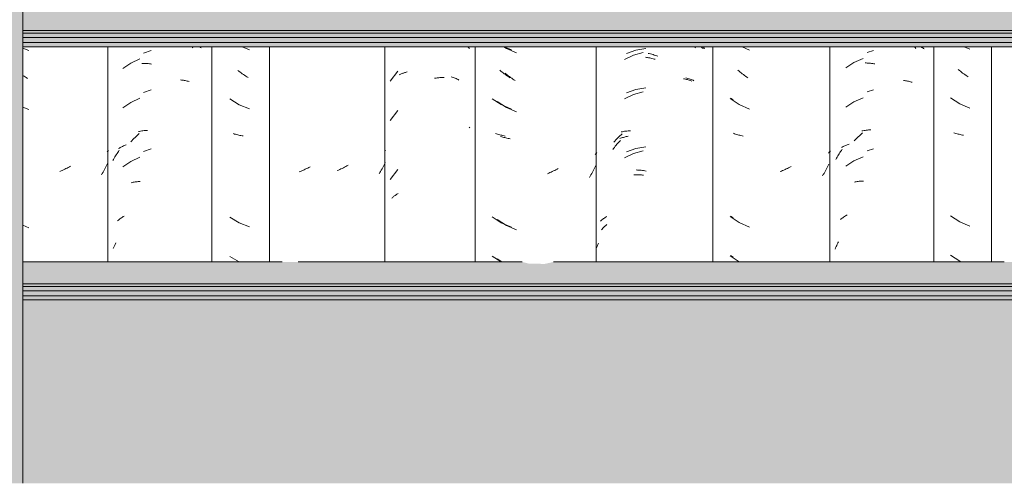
# Model space of a CAD drawing. Header units: metres. Extents: x -28.2 to -1.6, y -1.6 to 5.9.
# Tile 28 of 88: x -19.7 to -18.946, y 2.65 to 3.005. Entities that reach past the tile are written whole.
import ezdxf

# ---------------------------------------------------------------- set-up
doc = ezdxf.new("R2010")
doc.units = ezdxf.units.M
for name, color, linetype, lineweight in [('A-GLAZ-CWMG', 7, 'Continuous', 5), ('A-ROOF', 7, 'Continuous', 5), ('A-WALL-PATT', 7, 'Continuous', 5)]:
    doc.layers.add(name, color=color, linetype=linetype, lineweight=lineweight)

# ---------------------------------------------------------------- blocks, each defined once
blk = doc.blocks.new('FP_29-CASA 3')
at = {"layer": 'A-GLAZ-CWMG', "color": 9, "true_color": 0xc0c0c0}
for p, q in [((-19.52969, 2.98442), (-19.52398, 2.98214)), ((-19.53207, 2.96569), (-19.53291, 2.96636)), ((-19.53123, 2.96503), (-19.53207, 2.96569)), ((-19.53038, 2.96439), (-19.53123, 2.96503)), ((-19.52952, 2.96377), (-19.53038, 2.96439)), ((-19.52866, 2.96316), (-19.52952, 2.96377)), ((-19.52779, 2.96256), (-19.52866, 2.96316)), ((-19.52691, 2.96199), (-19.52779, 2.96256)), ((-19.52602, 2.96142), (-19.52691, 2.96199)), ((-19.52514, 2.96088), (-19.52602, 2.96142)), ((-19.53906, 2.94443), (-19.53183, 2.94007)), ((-19.53183, 2.94007), (-19.52398, 2.93693)), ((-19.53552, 2.91761), (-19.53632, 2.91787)), ((-19.53471, 2.91737), (-19.53552, 2.91761)), ((-19.5339, 2.91715), (-19.53471, 2.91737)), ((-19.53307, 2.91694), (-19.5339, 2.91715)), ((-19.53224, 2.91675), (-19.53307, 2.91694)), ((-19.5314, 2.91657), (-19.53224, 2.91675)), ((-19.53055, 2.9164), (-19.5314, 2.91657)), ((-19.52969, 2.91625), (-19.53055, 2.9164)), ((-19.52883, 2.91612), (-19.52969, 2.91625)), ((-19.53906, 2.85401), (-19.53183, 2.84964)), ((-19.53183, 2.84964), (-19.52398, 2.8465)), ((-19.53906, 2.82386), (-19.53205, 2.81963))]:
    blk.add_line(p, q, dxfattribs=at)
blk = doc.blocks.new('FP_30-CASA 3')
at = {"layer": 'A-GLAZ-CWMG', "color": 9, "true_color": 0xc0c0c0}
for p, q in [((-19.56805, 2.98439), (-19.56737, 2.98366)), ((-19.56208, 2.98434), (-19.5615, 2.98397)), ((-19.5615, 2.98397), (-19.56094, 2.98359)), ((-19.61489, 2.97199), (-19.62107, 2.9677)), ((-19.60806, 2.97516), (-19.61489, 2.97199)), ((-19.60639, 2.97172), (-19.60558, 2.97173)), ((-19.60558, 2.97173), (-19.60478, 2.97172)), ((-19.60478, 2.97172), (-19.60397, 2.97169)), ((-19.60397, 2.97169), (-19.60315, 2.97165)), ((-19.60315, 2.97165), (-19.60233, 2.97159)), ((-19.60233, 2.97159), (-19.60151, 2.97152)), ((-19.60151, 2.97152), (-19.60068, 2.97143)), ((-19.60068, 2.97143), (-19.59985, 2.97133)), ((-19.59985, 2.97133), (-19.59902, 2.97121)), ((-19.57699, 2.95903), (-19.57622, 2.95895)), ((-19.57622, 2.95895), (-19.57545, 2.95885)), ((-19.57545, 2.95885), (-19.57469, 2.95874)), ((-19.57469, 2.95874), (-19.57393, 2.95862)), ((-19.57393, 2.95862), (-19.57319, 2.95848)), ((-19.57319, 2.95848), (-19.57245, 2.95832)), ((-19.57245, 2.95832), (-19.57171, 2.95816)), ((-19.57171, 2.95816), (-19.57099, 2.95797)), ((-19.57099, 2.95797), (-19.57027, 2.95778)), ((-19.61489, 2.94185), (-19.62107, 2.93756)), ((-19.60806, 2.94501), (-19.61489, 2.94185)), ((-19.62492, 2.90348), (-19.62434, 2.90433)), ((-19.62434, 2.90433), (-19.62375, 2.90516)), ((-19.62427, 2.90652), (-19.62368, 2.90687)), ((-19.62368, 2.90687), (-19.62308, 2.90721)), ((-19.62308, 2.90721), (-19.62247, 2.90754)), ((-19.62247, 2.90754), (-19.62185, 2.90785)), ((-19.62185, 2.90785), (-19.62121, 2.90816)), ((-19.62121, 2.90816), (-19.62057, 2.90845)), ((-19.62057, 2.90845), (-19.61991, 2.90873)), ((-19.61991, 2.90873), (-19.61924, 2.909)), ((-19.61924, 2.909), (-19.61857, 2.90925)), ((-19.62861, 2.89729), (-19.62812, 2.8982)), ((-19.62812, 2.8982), (-19.62762, 2.89911)), ((-19.62762, 2.89911), (-19.6271, 2.9)), ((-19.6271, 2.9), (-19.62658, 2.90089)), ((-19.62658, 2.90089), (-19.62604, 2.90176)), ((-19.62604, 2.90176), (-19.62548, 2.90263)), ((-19.62548, 2.90263), (-19.62492, 2.90348)), ((-19.61489, 2.89664), (-19.62107, 2.89234)), ((-19.60806, 2.8998), (-19.61489, 2.89664)), ((-19.61009, 2.88106), (-19.60931, 2.88114)), ((-19.60931, 2.88114), (-19.60853, 2.8812)), ((-19.60853, 2.8812), (-19.60774, 2.88125)), ((-19.6146, 2.88029), (-19.61387, 2.88045)), ((-19.61387, 2.88045), (-19.61313, 2.8806)), ((-19.61313, 2.8806), (-19.61238, 2.88074)), ((-19.61238, 2.88074), (-19.61162, 2.88086)), ((-19.61162, 2.88086), (-19.61086, 2.88097)), ((-19.61086, 2.88097), (-19.61009, 2.88106))]:
    blk.add_line(p, q, dxfattribs=at)
blk = doc.blocks.new('Rectangular Mullion - Telha Fibrocimento - Ondulada-V22-CASA 3')
at = {"layer": 'A-GLAZ-CWMG'}
for p, q in [((-19.55281, 2.98442), (-19.55281, 2.81963)), ((-19.50857, 2.98442), (-19.50857, 2.81963))]:
    blk.add_line(p, q, dxfattribs=at)
for name in ['FP_30-CASA 3', 'FP_29-CASA 3']:
    blk.add_blockref(name, (0, 0), dxfattribs=at)
blk = doc.blocks.new('FP_37-CASA 3')
at = {"layer": 'A-GLAZ-CWMG', "color": 9, "true_color": 0xc0c0c0}
for p, q in [((-19.59936, 2.98162), (-19.60511, 2.9796)), ((-19.59936, 2.95148), (-19.60511, 2.94946)), ((-19.60907, 2.91942), (-19.60823, 2.9196)), ((-19.60823, 2.9196), (-19.60739, 2.91977)), ((-19.60739, 2.91977), (-19.60653, 2.91992)), ((-19.60653, 2.91992), (-19.60566, 2.92005)), ((-19.60566, 2.92005), (-19.60479, 2.92017)), ((-19.60479, 2.92017), (-19.60391, 2.92027)), ((-19.60391, 2.92027), (-19.60302, 2.92035)), ((-19.60302, 2.92035), (-19.60213, 2.92042)), ((-19.61485, 2.91165), (-19.61408, 2.91248)), ((-19.61408, 2.91248), (-19.6133, 2.9133)), ((-19.6133, 2.9133), (-19.61251, 2.9141)), ((-19.61251, 2.9141), (-19.61171, 2.91489)), ((-19.61171, 2.91489), (-19.6109, 2.91566)), ((-19.6109, 2.91566), (-19.61008, 2.91642)), ((-19.61008, 2.91642), (-19.60925, 2.91716)), ((-19.60925, 2.91716), (-19.60841, 2.91789)), ((-19.59936, 2.90626), (-19.60511, 2.90425)), ((-19.62503, 2.85115), (-19.62447, 2.85164)), ((-19.62447, 2.85164), (-19.62388, 2.85213)), ((-19.62388, 2.85213), (-19.62329, 2.8526)), ((-19.62329, 2.8526), (-19.62267, 2.85305)), ((-19.62267, 2.85305), (-19.62205, 2.8535)), ((-19.62205, 2.8535), (-19.62141, 2.85393)), ((-19.62141, 2.85393), (-19.62076, 2.85436)), ((-19.62076, 2.85436), (-19.62009, 2.85477)), ((-19.62844, 2.82977), (-19.62798, 2.83087)), ((-19.62798, 2.83087), (-19.6275, 2.83196)), ((-19.6275, 2.83196), (-19.627, 2.83304)), ((-19.627, 2.83304), (-19.62649, 2.83411))]:
    blk.add_line(p, q, dxfattribs=at)
blk = doc.blocks.new('FP_38-CASA 3')
at = {"layer": 'A-GLAZ-CWMG', "color": 9, "true_color": 0xc0c0c0}
for p, q in [((-19.69754, 2.98342), (-19.69293, 2.98148)), ((-19.69671, 2.96197), (-19.69754, 2.96255)), ((-19.69584, 2.96138), (-19.69671, 2.96197)), ((-19.69496, 2.9608), (-19.69584, 2.96138)), ((-19.69408, 2.96024), (-19.69496, 2.9608)), ((-19.69754, 2.93821), (-19.69293, 2.93627)), ((-19.63252, 2.90452), (-19.63299, 2.90395)), ((-19.63206, 2.9051), (-19.63252, 2.90452)), ((-19.66833, 2.88937), (-19.66926, 2.88898)), ((-19.66741, 2.88977), (-19.66833, 2.88937)), ((-19.66648, 2.8902), (-19.66741, 2.88977)), ((-19.66556, 2.89063), (-19.66648, 2.8902)), ((-19.66465, 2.89109), (-19.66556, 2.89063)), ((-19.66373, 2.89156), (-19.66465, 2.89109)), ((-19.66283, 2.89205), (-19.66373, 2.89156)), ((-19.66192, 2.89256), (-19.66283, 2.89205)), ((-19.66103, 2.89308), (-19.66192, 2.89256)), ((-19.63563, 2.88939), (-19.63619, 2.8884)), ((-19.63508, 2.89038), (-19.63563, 2.88939)), ((-19.63455, 2.89139), (-19.63508, 2.89038)), ((-19.63403, 2.89241), (-19.63455, 2.89139)), ((-19.63353, 2.89344), (-19.63403, 2.89241)), ((-19.63304, 2.89448), (-19.63353, 2.89344)), ((-19.63257, 2.89552), (-19.63304, 2.89448)), ((-19.63676, 2.88742), (-19.63735, 2.88645)), ((-19.63619, 2.8884), (-19.63676, 2.88742)), ((-19.69754, 2.84778), (-19.69293, 2.84584))]:
    blk.add_line(p, q, dxfattribs=at)
blk = doc.blocks.new('FP_43-CASA 3')
at = {"layer": 'A-GLAZ-CWMG', "color": 9, "true_color": 0xc0c0c0}
for p, q in [((-18.9766, 2.98442), (-18.97227, 2.98255)), ((-18.98027, 2.96631), (-18.98109, 2.967)), ((-18.97944, 2.96563), (-18.98027, 2.96631)), ((-18.9786, 2.96497), (-18.97944, 2.96563)), ((-18.97775, 2.96432), (-18.9786, 2.96497)), ((-18.97689, 2.96369), (-18.97775, 2.96432)), ((-18.97603, 2.96308), (-18.97689, 2.96369)), ((-18.97516, 2.96248), (-18.97603, 2.96308)), ((-18.97429, 2.96189), (-18.97516, 2.96248)), ((-18.97341, 2.96132), (-18.97429, 2.96189)), ((-18.98714, 2.94524), (-18.98003, 2.94068)), ((-18.98003, 2.94068), (-18.97227, 2.93734)), ((-18.98366, 2.91832), (-18.98445, 2.9186)), ((-18.98287, 2.91806), (-18.98366, 2.91832)), ((-18.98207, 2.91782), (-18.98287, 2.91806)), ((-18.98125, 2.91759), (-18.98207, 2.91782)), ((-18.98043, 2.91737), (-18.98125, 2.91759)), ((-18.9796, 2.91717), (-18.98043, 2.91737)), ((-18.97876, 2.91699), (-18.9796, 2.91717)), ((-18.97792, 2.91681), (-18.97876, 2.91699)), ((-18.97706, 2.91666), (-18.97792, 2.91681)), ((-18.98714, 2.85481), (-18.98003, 2.85026)), ((-18.98003, 2.85026), (-18.97227, 2.84691)), ((-18.98714, 2.82466), (-18.98003, 2.82011)), ((-18.98003, 2.82011), (-18.97891, 2.81963))]:
    blk.add_line(p, q, dxfattribs=at)
blk = doc.blocks.new('FP_44-CASA 3')
at = {"layer": 'A-GLAZ-CWMG', "color": 9, "true_color": 0xc0c0c0}
for p, q in [((-19.01474, 2.98436), (-19.01421, 2.98378)), ((-19.01421, 2.98378), (-19.01354, 2.98303)), ((-19.00952, 2.98431), (-19.00894, 2.98395)), ((-19.00894, 2.98395), (-19.00837, 2.98358)), ((-19.00837, 2.98358), (-19.00781, 2.9832)), ((-19.00781, 2.9832), (-19.00726, 2.98281)), ((-19.06099, 2.9725), (-19.06727, 2.96835)), ((-19.05407, 2.9755), (-19.06099, 2.9725)), ((-19.05239, 2.97202), (-19.05158, 2.97201)), ((-19.05158, 2.97201), (-19.05077, 2.97198)), ((-19.05077, 2.97198), (-19.04995, 2.97193)), ((-19.04995, 2.97193), (-19.04913, 2.97187)), ((-19.04913, 2.97187), (-19.04831, 2.9718)), ((-19.04831, 2.9718), (-19.04748, 2.9717)), ((-19.04748, 2.9717), (-19.04665, 2.9716)), ((-19.04665, 2.9716), (-19.04582, 2.97147)), ((-19.04582, 2.97147), (-19.04499, 2.97133)), ((-19.02303, 2.95863), (-19.02227, 2.95853)), ((-19.02227, 2.95853), (-19.02151, 2.95842)), ((-19.02151, 2.95842), (-19.02075, 2.95829)), ((-19.02075, 2.95829), (-19.02001, 2.95814)), ((-19.02001, 2.95814), (-19.01927, 2.95799)), ((-19.01927, 2.95799), (-19.01854, 2.95782)), ((-19.01854, 2.95782), (-19.01782, 2.95763)), ((-19.01782, 2.95763), (-19.0171, 2.95743)), ((-19.0171, 2.95743), (-19.0164, 2.95722)), ((-19.06099, 2.94235), (-19.06727, 2.93821)), ((-19.05407, 2.94535), (-19.06099, 2.94235)), ((-19.07178, 2.90339), (-19.0712, 2.90423)), ((-19.0712, 2.90423), (-19.07061, 2.90506)), ((-19.07061, 2.90506), (-19.07001, 2.90588)), ((-19.07054, 2.90725), (-19.06994, 2.90759)), ((-19.06994, 2.90759), (-19.06932, 2.90791)), ((-19.06932, 2.90791), (-19.06869, 2.90823)), ((-19.06869, 2.90823), (-19.06806, 2.90853)), ((-19.06806, 2.90853), (-19.06741, 2.90882)), ((-19.06741, 2.90882), (-19.06675, 2.90909)), ((-19.06675, 2.90909), (-19.06608, 2.90936)), ((-19.06608, 2.90936), (-19.0654, 2.90961)), ((-19.0654, 2.90961), (-19.06472, 2.90985)), ((-19.075, 2.89812), (-19.0745, 2.89903)), ((-19.0745, 2.89903), (-19.07398, 2.89992)), ((-19.07398, 2.89992), (-19.07345, 2.9008)), ((-19.07345, 2.9008), (-19.0729, 2.90168)), ((-19.0729, 2.90168), (-19.07235, 2.90254)), ((-19.07235, 2.90254), (-19.07178, 2.90339)), ((-19.06099, 2.89714), (-19.06727, 2.893)), ((-19.05407, 2.90014), (-19.06099, 2.89714)), ((-19.05995, 2.88094), (-19.0592, 2.88107)), ((-19.0592, 2.88107), (-19.05844, 2.88119)), ((-19.05844, 2.88119), (-19.05767, 2.88129)), ((-19.05767, 2.88129), (-19.0569, 2.88138)), ((-19.0569, 2.88138), (-19.05612, 2.88145)), ((-19.05612, 2.88145), (-19.05534, 2.88151)), ((-19.05534, 2.88151), (-19.05455, 2.88155)), ((-19.05455, 2.88155), (-19.05375, 2.88158)), ((-19.06069, 2.88079), (-19.05995, 2.88094))]:
    blk.add_line(p, q, dxfattribs=at)
blk = doc.blocks.new('FP_45-CASA 3')
at = {"layer": 'A-GLAZ-CWMG', "color": 9, "true_color": 0xc0c0c0}
for p, q in [((-19.15521, 2.94498), (-19.15351, 2.94399)), ((-19.15521, 2.85456), (-19.15351, 2.85357)), ((-19.15521, 2.82441), (-19.15351, 2.82342))]:
    blk.add_line(p, q, dxfattribs=at)
blk = doc.blocks.new('FP_46-CASA 3')
at = {"layer": 'A-GLAZ-CWMG', "color": 9, "true_color": 0xc0c0c0}
for p, q in [((-19.22255, 2.98007), (-19.22985, 2.97798)), ((-19.18298, 2.98442), (-19.18239, 2.98368)), ((-19.17801, 2.98431), (-19.17747, 2.9839)), ((-19.17747, 2.9839), (-19.17694, 2.98349)), ((-19.17694, 2.98349), (-19.17642, 2.98307)), ((-19.22985, 2.97798), (-19.23672, 2.97475)), ((-19.2208, 2.97638), (-19.21997, 2.97627)), ((-19.21997, 2.97627), (-19.21913, 2.97614)), ((-19.21913, 2.97614), (-19.21829, 2.97599)), ((-19.21829, 2.97599), (-19.21744, 2.97584)), ((-19.21744, 2.97584), (-19.2166, 2.97566)), ((-19.2166, 2.97566), (-19.21576, 2.97547)), ((-19.21576, 2.97547), (-19.21491, 2.97527)), ((-19.21491, 2.97527), (-19.21407, 2.97505)), ((-19.21407, 2.97505), (-19.21322, 2.97482)), ((-19.19151, 2.95998), (-19.19077, 2.95982)), ((-19.19077, 2.95982), (-19.19003, 2.95965)), ((-19.19003, 2.95965), (-19.18931, 2.95946)), ((-19.18931, 2.95946), (-19.18859, 2.95926)), ((-19.18859, 2.95926), (-19.18788, 2.95905)), ((-19.18788, 2.95905), (-19.18717, 2.95882)), ((-19.18717, 2.95882), (-19.18648, 2.95858)), ((-19.18648, 2.95858), (-19.18579, 2.95833)), ((-19.18579, 2.95833), (-19.18512, 2.95807)), ((-19.22255, 2.94992), (-19.22985, 2.94784)), ((-19.22985, 2.94784), (-19.23672, 2.94461)), ((-19.24186, 2.9105), (-19.24118, 2.91124)), ((-19.24118, 2.91124), (-19.2405, 2.91198)), ((-19.2405, 2.91198), (-19.23981, 2.9127)), ((-19.24042, 2.91415), (-19.23973, 2.9144)), ((-19.23973, 2.9144), (-19.23903, 2.91462)), ((-19.23903, 2.91462), (-19.23832, 2.91484)), ((-19.23832, 2.91484), (-19.2376, 2.91504)), ((-19.2376, 2.91504), (-19.23688, 2.91523)), ((-19.23688, 2.91523), (-19.23614, 2.91541)), ((-19.23614, 2.91541), (-19.2354, 2.91558)), ((-19.2354, 2.91558), (-19.23465, 2.91573)), ((-19.23465, 2.91573), (-19.2339, 2.91586)), ((-19.24569, 2.90577), (-19.24508, 2.90659)), ((-19.24508, 2.90659), (-19.24445, 2.90739)), ((-19.24445, 2.90739), (-19.24382, 2.90819)), ((-19.24382, 2.90819), (-19.24317, 2.90897)), ((-19.24317, 2.90897), (-19.24252, 2.90974)), ((-19.24252, 2.90974), (-19.24186, 2.9105)), ((-19.22255, 2.90471), (-19.22985, 2.90263)), ((-19.22985, 2.90263), (-19.23672, 2.89939)), ((-19.22954, 2.88623), (-19.22874, 2.88628)), ((-19.22874, 2.88628), (-19.22794, 2.88631)), ((-19.22794, 2.88631), (-19.22714, 2.88632)), ((-19.22714, 2.88632), (-19.22633, 2.88632)), ((-19.22633, 2.88632), (-19.22551, 2.88631)), ((-19.22551, 2.88631), (-19.22469, 2.88628)), ((-19.22469, 2.88628), (-19.22387, 2.88624)), ((-19.22387, 2.88624), (-19.22305, 2.88618)), ((-19.22305, 2.88618), (-19.22222, 2.88611)), ((-19.25427, 2.8443), (-19.25382, 2.84483)), ((-19.25382, 2.84483), (-19.25337, 2.84536)), ((-19.25337, 2.84536), (-19.25289, 2.84587)), ((-19.25289, 2.84587), (-19.2524, 2.84638)), ((-19.2524, 2.84638), (-19.2519, 2.84688)), ((-19.2519, 2.84688), (-19.25138, 2.84737)), ((-19.25138, 2.84737), (-19.25084, 2.84784)), ((-19.25084, 2.84784), (-19.25029, 2.84831))]:
    blk.add_line(p, q, dxfattribs=at)
blk = doc.blocks.new('FP_47-CASA 3')
at = {"layer": 'A-GLAZ-CWMG', "color": 9, "true_color": 0xc0c0c0}
for p, q in [((-19.32925, 2.98442), (-19.3272, 2.98312)), ((-19.3272, 2.98312), (-19.31941, 2.97983)), ((-19.32744, 2.96353), (-19.32826, 2.96422)), ((-19.3266, 2.96286), (-19.32744, 2.96353)), ((-19.32576, 2.9622), (-19.3266, 2.96286)), ((-19.32491, 2.96156), (-19.32576, 2.9622)), ((-19.32405, 2.96094), (-19.32491, 2.96156)), ((-19.32319, 2.96033), (-19.32405, 2.96094)), ((-19.32232, 2.95973), (-19.32319, 2.96033)), ((-19.32144, 2.95915), (-19.32232, 2.95973)), ((-19.32056, 2.95859), (-19.32144, 2.95915)), ((-19.33433, 2.94242), (-19.3272, 2.93791)), ((-19.3272, 2.93791), (-19.31941, 2.93461)), ((-19.33084, 2.91553), (-19.33163, 2.9158)), ((-19.33005, 2.91527), (-19.33084, 2.91553)), ((-19.32924, 2.91503), (-19.33005, 2.91527)), ((-19.32842, 2.91481), (-19.32924, 2.91503)), ((-19.3276, 2.9146), (-19.32842, 2.91481)), ((-19.32677, 2.9144), (-19.3276, 2.9146)), ((-19.32593, 2.91422), (-19.32677, 2.9144)), ((-19.32508, 2.91405), (-19.32593, 2.91422)), ((-19.32422, 2.9139), (-19.32508, 2.91405)), ((-19.25877, 2.90239), (-19.25923, 2.90185)), ((-19.25832, 2.90293), (-19.25877, 2.90239)), ((-19.25789, 2.90348), (-19.25832, 2.90293)), ((-19.29205, 2.88885), (-19.29297, 2.88842)), ((-19.29113, 2.8893), (-19.29205, 2.88885)), ((-19.29021, 2.88976), (-19.29113, 2.8893)), ((-19.28931, 2.89025), (-19.29021, 2.88976)), ((-19.2884, 2.89074), (-19.28931, 2.89025)), ((-19.2875, 2.89126), (-19.2884, 2.89074)), ((-19.26082, 2.88931), (-19.26136, 2.88831)), ((-19.26029, 2.89033), (-19.26082, 2.88931)), ((-19.25978, 2.89135), (-19.26029, 2.89033)), ((-19.25928, 2.89238), (-19.25978, 2.89135)), ((-19.2588, 2.89342), (-19.25928, 2.89238)), ((-19.29482, 2.8876), (-19.29575, 2.88722)), ((-19.29389, 2.888), (-19.29482, 2.8876)), ((-19.29297, 2.88842), (-19.29389, 2.888)), ((-19.26307, 2.88537), (-19.26366, 2.88441)), ((-19.26248, 2.88634), (-19.26307, 2.88537)), ((-19.26191, 2.88732), (-19.26248, 2.88634)), ((-19.26136, 2.88831), (-19.26191, 2.88732)), ((-19.33433, 2.852), (-19.3272, 2.84748)), ((-19.3272, 2.84748), (-19.31941, 2.84418)), ((-19.33433, 2.82185), (-19.33082, 2.81963))]:
    blk.add_line(p, q, dxfattribs=at)
blk = doc.blocks.new('FP_48-CASA 3')
at = {"layer": 'A-GLAZ-CWMG', "color": 9, "true_color": 0xc0c0c0}
for p, q in [((-19.35664, 2.98422), (-19.35609, 2.98371)), ((-19.35609, 2.98371), (-19.35556, 2.98319)), ((-19.36959, 2.96152), (-19.3688, 2.96125)), ((-19.3688, 2.96125), (-19.36803, 2.96096)), ((-19.36803, 2.96096), (-19.36726, 2.96066)), ((-19.36726, 2.96066), (-19.3665, 2.96035)), ((-19.3665, 2.96035), (-19.36576, 2.96002)), ((-19.36576, 2.96002), (-19.36502, 2.95967)), ((-19.36502, 2.95967), (-19.3643, 2.95932)), ((-19.3643, 2.95932), (-19.36359, 2.95895))]:
    blk.add_line(p, q, dxfattribs=at)
blk = doc.blocks.new('FP_49-CASA 3')
at = {"layer": 'A-GLAZ-CWMG', "color": 9, "true_color": 0xc0c0c0}
for p, q in [((-19.48496, 2.88892), (-19.48589, 2.88854)), ((-19.48403, 2.88932), (-19.48496, 2.88892)), ((-19.4831, 2.88973), (-19.48403, 2.88932)), ((-19.48218, 2.89016), (-19.4831, 2.88973)), ((-19.48126, 2.89061), (-19.48218, 2.89016)), ((-19.48035, 2.89107), (-19.48126, 2.89061)), ((-19.47944, 2.89155), (-19.48035, 2.89107)), ((-19.47853, 2.89205), (-19.47944, 2.89155)), ((-19.47763, 2.89256), (-19.47853, 2.89205))]:
    blk.add_line(p, q, dxfattribs=at)
blk = doc.blocks.new('Rectangular Mullion - Telha Fibrocimento - Ondulada-V36-CASA 3')
at = {"layer": 'A-GLAZ-CWMG'}
for p, q in [((-19.63257, 2.98442), (-19.63257, 2.81963)), ((-19.2584, 2.98442), (-19.2584, 2.81963)), ((-19.16913, 2.98442), (-19.16913, 2.81963)), ((-18.99981, 2.98442), (-18.99981, 2.81963)), ((-18.95557, 2.98442), (-18.95557, 2.81963))]:
    blk.add_line(p, q, dxfattribs=at)
for name in ['FP_48-CASA 3', 'FP_37-CASA 3', 'FP_46-CASA 3', 'FP_44-CASA 3', 'FP_38-CASA 3', 'FP_47-CASA 3', 'FP_45-CASA 3', 'FP_43-CASA 3', 'FP_49-CASA 3']:
    blk.add_blockref(name, (0, 0), dxfattribs=at)
blk = doc.blocks.new('FP_51-CASA 3')
at = {"layer": 'A-GLAZ-CWMG', "color": 9, "true_color": 0xc0c0c0}
for p, q in [((-19.04615, 2.98165), (-19.05101, 2.98007)), ((-19.04615, 2.95151), (-19.05101, 2.94993)), ((-19.05502, 2.91998), (-19.05417, 2.92014)), ((-19.05417, 2.92014), (-19.05331, 2.92029)), ((-19.05331, 2.92029), (-19.05245, 2.92042)), ((-19.05245, 2.92042), (-19.05157, 2.92053)), ((-19.05157, 2.92053), (-19.05069, 2.92063)), ((-19.05069, 2.92063), (-19.0498, 2.92071)), ((-19.0498, 2.92071), (-19.0489, 2.92077)), ((-19.0489, 2.92077), (-19.048, 2.92082)), ((-19.06089, 2.91235), (-19.0601, 2.91317)), ((-19.0601, 2.91317), (-19.05931, 2.91396)), ((-19.05931, 2.91396), (-19.05851, 2.91475)), ((-19.05851, 2.91475), (-19.0577, 2.91552)), ((-19.0577, 2.91552), (-19.05688, 2.91627)), ((-19.05688, 2.91627), (-19.05604, 2.91701)), ((-19.05604, 2.91701), (-19.0552, 2.91773)), ((-19.0552, 2.91773), (-19.05435, 2.91843)), ((-19.04615, 2.90629), (-19.05101, 2.90471)), ((-19.07132, 2.8521), (-19.07074, 2.85258)), ((-19.07074, 2.85258), (-19.07014, 2.85305)), ((-19.07014, 2.85305), (-19.06952, 2.8535)), ((-19.06952, 2.8535), (-19.06889, 2.85395)), ((-19.06889, 2.85395), (-19.06825, 2.85438)), ((-19.06825, 2.85438), (-19.06759, 2.8548)), ((-19.06759, 2.8548), (-19.06692, 2.8552)), ((-19.06692, 2.8552), (-19.06624, 2.85559)), ((-19.07544, 2.82943), (-19.07504, 2.8304)), ((-19.07504, 2.8304), (-19.07462, 2.83135)), ((-19.07462, 2.83135), (-19.07419, 2.8323)), ((-19.07419, 2.8323), (-19.07375, 2.83324)), ((-19.07375, 2.83324), (-19.07329, 2.83417)), ((-19.07329, 2.83417), (-19.07283, 2.8351))]:
    blk.add_line(p, q, dxfattribs=at)
blk = doc.blocks.new('FP_52-CASA 3')
at = {"layer": 'A-GLAZ-CWMG', "color": 9, "true_color": 0xc0c0c0}
for p, q in [((-19.14676, 2.98442), (-19.14111, 2.98188)), ((-19.14905, 2.96576), (-19.14987, 2.96647)), ((-19.14823, 2.96507), (-19.14905, 2.96576)), ((-19.14739, 2.96439), (-19.14823, 2.96507)), ((-19.14655, 2.96373), (-19.14739, 2.96439)), ((-19.14571, 2.96309), (-19.14655, 2.96373)), ((-19.14485, 2.96246), (-19.14571, 2.96309)), ((-19.14399, 2.96185), (-19.14485, 2.96246)), ((-19.14312, 2.96125), (-19.14399, 2.96185)), ((-19.14224, 2.96067), (-19.14312, 2.96125)), ((-19.15584, 2.94481), (-19.14882, 2.94013)), ((-19.14882, 2.94013), (-19.14111, 2.93667)), ((-19.15241, 2.91784), (-19.15319, 2.91813)), ((-19.15163, 2.91756), (-19.15241, 2.91784)), ((-19.15083, 2.9173), (-19.15163, 2.91756)), ((-19.15003, 2.91706), (-19.15083, 2.9173)), ((-19.14921, 2.91683), (-19.15003, 2.91706)), ((-19.14839, 2.91661), (-19.14921, 2.91683)), ((-19.14756, 2.91641), (-19.14839, 2.91661)), ((-19.14672, 2.91623), (-19.14756, 2.91641)), ((-19.14587, 2.91606), (-19.14672, 2.91623)), ((-19.07983, 2.90383), (-19.08022, 2.90337)), ((-19.07944, 2.90431), (-19.07983, 2.90383)), ((-19.07906, 2.90479), (-19.07944, 2.90431)), ((-19.08022, 2.90337), (-19.08063, 2.9029)), ((-19.11656, 2.88918), (-19.11749, 2.88881)), ((-19.11563, 2.88956), (-19.11656, 2.88918)), ((-19.1147, 2.88996), (-19.11563, 2.88956)), ((-19.11378, 2.89037), (-19.1147, 2.88996)), ((-19.11285, 2.89081), (-19.11378, 2.89037)), ((-19.11194, 2.89126), (-19.11285, 2.89081)), ((-19.11102, 2.89172), (-19.11194, 2.89126)), ((-19.11011, 2.89221), (-19.11102, 2.89172)), ((-19.10921, 2.89271), (-19.11011, 2.89221)), ((-19.0828, 2.88939), (-19.08337, 2.8884)), ((-19.08225, 2.89038), (-19.0828, 2.88939)), ((-19.08172, 2.89139), (-19.08225, 2.89038)), ((-19.0812, 2.8924), (-19.08172, 2.89139)), ((-19.08069, 2.89343), (-19.0812, 2.8924)), ((-19.0802, 2.89446), (-19.08069, 2.89343)), ((-19.08454, 2.88646), (-19.08514, 2.88551)), ((-19.08395, 2.88743), (-19.08454, 2.88646)), ((-19.08337, 2.8884), (-19.08395, 2.88743)), ((-19.15584, 2.85439), (-19.14882, 2.8497)), ((-19.14882, 2.8497), (-19.14111, 2.84624)), ((-19.15584, 2.82424), (-19.14892, 2.81963))]:
    blk.add_line(p, q, dxfattribs=at)
blk = doc.blocks.new('FP_53-CASA 3')
at = {"layer": 'A-GLAZ-CWMG', "color": 9, "true_color": 0xc0c0c0}
for p, q in [((-19.22804, 2.98186), (-19.23525, 2.97935)), ((-19.22053, 2.98323), (-19.22804, 2.98186)), ((-19.21875, 2.97938), (-19.2178, 2.97917)), ((-19.2178, 2.97917), (-19.21684, 2.97893)), ((-19.17637, 2.98398), (-19.1758, 2.98349)), ((-19.1758, 2.98349), (-19.17524, 2.98299)), ((-19.21684, 2.97893), (-19.21589, 2.97868)), ((-19.21589, 2.97868), (-19.21493, 2.97841)), ((-19.21493, 2.97841), (-19.21397, 2.97812)), ((-19.21397, 2.97812), (-19.21302, 2.97782)), ((-19.21302, 2.97782), (-19.21206, 2.97749)), ((-19.21206, 2.97749), (-19.21111, 2.97715)), ((-19.18974, 2.96072), (-19.18893, 2.96049)), ((-19.18893, 2.96049), (-19.18813, 2.96024)), ((-19.18813, 2.96024), (-19.18734, 2.95998)), ((-19.18734, 2.95998), (-19.18656, 2.95969)), ((-19.18656, 2.95969), (-19.18579, 2.9594)), ((-19.18579, 2.9594), (-19.18504, 2.95909)), ((-19.18504, 2.95909), (-19.18429, 2.95877)), ((-19.18429, 2.95877), (-19.18356, 2.95843)), ((-19.22804, 2.95171), (-19.23525, 2.9492)), ((-19.22053, 2.95308), (-19.22804, 2.95171)), ((-19.23922, 2.91917), (-19.23838, 2.91935)), ((-19.23838, 2.91935), (-19.23753, 2.91951)), ((-19.23753, 2.91951), (-19.23667, 2.91966)), ((-19.23667, 2.91966), (-19.23581, 2.9198)), ((-19.23581, 2.9198), (-19.23493, 2.91991)), ((-19.23493, 2.91991), (-19.23405, 2.92001)), ((-19.23405, 2.92001), (-19.23316, 2.92009)), ((-19.23316, 2.92009), (-19.23227, 2.92016)), ((-19.24499, 2.91141), (-19.24422, 2.91224)), ((-19.24422, 2.91224), (-19.24344, 2.91306)), ((-19.24344, 2.91306), (-19.24265, 2.91386)), ((-19.24265, 2.91386), (-19.24185, 2.91465)), ((-19.24185, 2.91465), (-19.24104, 2.91542)), ((-19.24104, 2.91542), (-19.24022, 2.91617)), ((-19.24022, 2.91617), (-19.2394, 2.91691)), ((-19.2394, 2.91691), (-19.23856, 2.91764)), ((-19.22804, 2.9065), (-19.23525, 2.90399)), ((-19.22053, 2.90787), (-19.22804, 2.9065)), ((-19.22771, 2.89007), (-19.22679, 2.89003)), ((-19.22679, 2.89003), (-19.22585, 2.88997)), ((-19.22585, 2.88997), (-19.22492, 2.8899)), ((-19.22492, 2.8899), (-19.22398, 2.8898)), ((-19.22398, 2.8898), (-19.22304, 2.88969)), ((-19.22304, 2.88969), (-19.22209, 2.88956)), ((-19.22209, 2.88956), (-19.22114, 2.88941)), ((-19.22114, 2.88941), (-19.22019, 2.88924)), ((-19.25517, 2.85092), (-19.2546, 2.85141)), ((-19.2546, 2.85141), (-19.25402, 2.85189)), ((-19.25402, 2.85189), (-19.25343, 2.85236)), ((-19.25343, 2.85236), (-19.25281, 2.85282)), ((-19.25281, 2.85282), (-19.25219, 2.85326)), ((-19.25219, 2.85326), (-19.25155, 2.8537)), ((-19.25155, 2.8537), (-19.2509, 2.85412)), ((-19.2509, 2.85412), (-19.25023, 2.85453)), ((-19.25838, 2.82999), (-19.25796, 2.83097)), ((-19.25796, 2.83097), (-19.25752, 2.83195)), ((-19.25752, 2.83195), (-19.25708, 2.83292)), ((-19.25708, 2.83292), (-19.25662, 2.83388))]:
    blk.add_line(p, q, dxfattribs=at)
blk = doc.blocks.new('FP_54-CASA 3')
at = {"layer": 'A-GLAZ-CWMG', "color": 9, "true_color": 0xc0c0c0}
for p, q in [((-19.32905, 2.98442), (-19.32338, 2.98198)), ((-19.33138, 2.96574), (-19.3322, 2.96643)), ((-19.33055, 2.96506), (-19.33138, 2.96574)), ((-19.32971, 2.9644), (-19.33055, 2.96506)), ((-19.32886, 2.96375), (-19.32971, 2.9644)), ((-19.32801, 2.96312), (-19.32886, 2.96375)), ((-19.32715, 2.9625), (-19.32801, 2.96312)), ((-19.32628, 2.9619), (-19.32715, 2.9625)), ((-19.3254, 2.96131), (-19.32628, 2.9619)), ((-19.32452, 2.96074), (-19.3254, 2.96131)), ((-19.33824, 2.94468), (-19.33114, 2.94011)), ((-19.33114, 2.94011), (-19.32338, 2.93676)), ((-19.33477, 2.91776), (-19.33556, 2.91804)), ((-19.33398, 2.9175), (-19.33477, 2.91776)), ((-19.33318, 2.91725), (-19.33398, 2.9175)), ((-19.33236, 2.91702), (-19.33318, 2.91725)), ((-19.33154, 2.9168), (-19.33236, 2.91702)), ((-19.33071, 2.9166), (-19.33154, 2.9168)), ((-19.32988, 2.91641), (-19.33071, 2.9166)), ((-19.32903, 2.91624), (-19.32988, 2.91641)), ((-19.32818, 2.91608), (-19.32903, 2.91624)), ((-19.33824, 2.85426), (-19.33114, 2.84968)), ((-19.33114, 2.84968), (-19.32338, 2.84633)), ((-19.33824, 2.82411), (-19.33128, 2.81963))]:
    blk.add_line(p, q, dxfattribs=at)
blk = doc.blocks.new('FP_55-CASA 3')
at = {"layer": 'A-GLAZ-CWMG', "color": 9, "true_color": 0xc0c0c0}
for p, q in [((-19.41048, 2.96577), (-19.4162, 2.95816)), ((-19.40719, 2.96389), (-19.40666, 2.9641)), ((-19.40666, 2.9641), (-19.40612, 2.9643)), ((-19.40612, 2.9643), (-19.40557, 2.96449)), ((-19.40557, 2.96449), (-19.40502, 2.96467)), ((-19.40502, 2.96467), (-19.40446, 2.96484)), ((-19.40446, 2.96484), (-19.40389, 2.96499)), ((-19.40389, 2.96499), (-19.40331, 2.96514)), ((-19.40924, 2.96296), (-19.40874, 2.96321)), ((-19.40874, 2.96321), (-19.40823, 2.96344)), ((-19.40823, 2.96344), (-19.40772, 2.96367)), ((-19.40772, 2.96367), (-19.40719, 2.96389)), ((-19.38224, 2.96028), (-19.38157, 2.9604)), ((-19.38157, 2.9604), (-19.3809, 2.96051)), ((-19.3809, 2.96051), (-19.38024, 2.96061)), ((-19.38024, 2.96061), (-19.37958, 2.9607)), ((-19.37958, 2.9607), (-19.37892, 2.96077)), ((-19.37892, 2.96077), (-19.37826, 2.96083)), ((-19.37826, 2.96083), (-19.37761, 2.96088)), ((-19.37761, 2.96088), (-19.37696, 2.96091)), ((-19.37696, 2.96091), (-19.37631, 2.96093)), ((-19.37631, 2.96093), (-19.37566, 2.96094)), ((-19.37566, 2.96094), (-19.37502, 2.96094)), ((-19.41048, 2.93563), (-19.4162, 2.92802)), ((-19.35568, 2.92282), (-19.35545, 2.92255)), ((-19.35545, 2.92255), (-19.35522, 2.92228)), ((-19.41048, 2.89042), (-19.4162, 2.88281)), ((-19.41489, 2.86847), (-19.41452, 2.86883)), ((-19.41452, 2.86883), (-19.41413, 2.86918)), ((-19.41413, 2.86918), (-19.41374, 2.86952)), ((-19.41374, 2.86952), (-19.41334, 2.86986)), ((-19.41334, 2.86986), (-19.41293, 2.87019)), ((-19.41293, 2.87019), (-19.4125, 2.87051)), ((-19.4125, 2.87051), (-19.41207, 2.87082)), ((-19.41207, 2.87082), (-19.41163, 2.87112)), ((-19.41163, 2.87112), (-19.41118, 2.87142)), ((-19.41118, 2.87142), (-19.41072, 2.8717)), ((-19.41072, 2.8717), (-19.41024, 2.87198))]:
    blk.add_line(p, q, dxfattribs=at)
blk = doc.blocks.new('FP_56-CASA 3')
at = {"layer": 'A-GLAZ-CWMG', "color": 9, "true_color": 0xc0c0c0}
for p, q in [((-19.4201, 2.90486), (-19.4204, 2.90451)), ((-19.41981, 2.90522), (-19.4201, 2.90486)), ((-19.45582, 2.88999), (-19.45675, 2.8896)), ((-19.45489, 2.8904), (-19.45582, 2.88999)), ((-19.45397, 2.89082), (-19.45489, 2.8904)), ((-19.45305, 2.89126), (-19.45397, 2.89082)), ((-19.45213, 2.89172), (-19.45305, 2.89126)), ((-19.45122, 2.89219), (-19.45213, 2.89172)), ((-19.45031, 2.89268), (-19.45122, 2.89219)), ((-19.44941, 2.89318), (-19.45031, 2.89268)), ((-19.44851, 2.89371), (-19.44941, 2.89318)), ((-19.42363, 2.88897), (-19.4242, 2.888)), ((-19.42306, 2.88996), (-19.42363, 2.88897)), ((-19.42251, 2.89095), (-19.42306, 2.88996)), ((-19.42198, 2.89196), (-19.42251, 2.89095)), ((-19.42146, 2.89297), (-19.42198, 2.89196)), ((-19.42095, 2.894), (-19.42146, 2.89297)), ((-19.42046, 2.89503), (-19.42095, 2.894)), ((-19.41998, 2.89607), (-19.42046, 2.89503)), ((-19.4242, 2.888), (-19.42479, 2.88703))]:
    blk.add_line(p, q, dxfattribs=at)
blk = doc.blocks.new('Rectangular Mullion - Telha Fibrocimento - Ondulada-V50-CASA 3')
at = {"layer": 'A-GLAZ-CWMG'}
for p, q in [((-19.42032, 2.98442), (-19.42032, 2.81963)), ((-19.3511, 2.98442), (-19.3511, 2.81963)), ((-19.07957, 2.98442), (-19.07957, 2.81963))]:
    blk.add_line(p, q, dxfattribs=at)
for name in ['FP_53-CASA 3', 'FP_51-CASA 3', 'FP_55-CASA 3', 'FP_54-CASA 3', 'FP_52-CASA 3', 'FP_56-CASA 3']:
    blk.add_blockref(name, (0, 0), dxfattribs=at)
blk = doc.blocks.new('LONGARINA_STEEL_FRAME1 - LONGARINA_STEEL_FRAME-2562852-CASA 3')
at = {"layer": 'A-ROOF', "true_color": 0x9fa09c}
blk.add_hatch(color=253, dxfattribs=at).paths.add_polyline_path([(-19.69754, 2.65), (-19.69754, 3.68355), (-19.73254, 3.68355), (-19.73254, 2.65)])
h = blk.add_hatch(color=253, dxfattribs=at)
h.paths.add_polyline_path([(-18.44504, 2.99678), (-18.44504, 3.0136), (-18.73807, 3.0136), (-18.74476, 3.01206), (-18.75707, 3.01225), (-18.76224, 3.0136), (-19.29107, 3.0136), (-19.29776, 3.01206), (-19.31007, 3.01225), (-19.31524, 3.0136), (-19.69754, 3.0136), (-19.69754, 2.99678), (-18.54673, 2.99678)])
h.paths.add_polyline_path([(-20.89827, 2.99678), (-19.73254, 2.99678), (-19.73254, 3.0136), (-19.84407, 3.0136), (-19.85076, 3.01206), (-19.86307, 3.01225), (-19.86824, 3.0136), (-20.39707, 3.0136), (-20.40376, 3.01206), (-20.41607, 3.01225), (-20.42124, 3.0136), (-20.98504, 3.0136), (-20.98504, 2.99678), (-20.94347, 2.99678)])
h = blk.add_hatch(color=253, dxfattribs=at)
h.paths.add_polyline_path([(-20.88991, 2.99481), (-19.73254, 2.99481), (-19.73254, 2.99678), (-20.98504, 2.99678), (-20.98504, 2.99481), (-20.93955, 2.99481)])
h.paths.add_polyline_path([(-18.44504, 2.99481), (-18.44504, 2.99678), (-19.69754, 2.99678), (-19.69754, 2.99481), (-18.54673, 2.99481)])
h = blk.add_hatch(color=253, dxfattribs=at)
h.paths.add_polyline_path([(-19.84162, 2.99154), (-19.73254, 2.99154), (-19.73254, 2.99481), (-20.98504, 2.99481), (-20.98504, 2.99154), (-19.84176, 2.99154)])
h.paths.add_polyline_path([(-18.54673, 2.99154), (-18.44504, 2.99154), (-18.44504, 2.99481), (-19.69754, 2.99481), (-19.69754, 2.99154), (-18.56204, 2.99154)])
h = blk.add_hatch(color=253, dxfattribs=at)
h.paths.add_polyline_path([(-19.86109, 2.98769), (-19.73254, 2.98769), (-19.73254, 2.99154), (-20.98504, 2.99154), (-20.98504, 2.98769), (-19.87275, 2.98769)])
h.paths.add_polyline_path([(-18.44504, 2.98769), (-18.44504, 2.99154), (-19.69754, 2.99154), (-19.69754, 2.98769), (-18.54673, 2.98769)])
h = blk.add_hatch(color=253, dxfattribs=at)
h.paths.add_polyline_path([(-18.48533, 2.98442), (-18.44504, 2.98442), (-18.4456, 2.98769), (-19.69754, 2.98769), (-19.69754, 2.98442), (-18.48735, 2.98442)])
h.paths.add_polyline_path([(-20.98091, 2.98442), (-19.73254, 2.98442), (-19.73254, 2.98769), (-20.98504, 2.98769), (-20.98504, 2.98442), (-20.98336, 2.98442)])
h = blk.add_hatch(color=253, dxfattribs=at)
h.paths.add_polyline_path([(-20.94723, 2.80282), (-19.73254, 2.80282), (-19.73254, 2.81963), (-19.84407, 2.81963), (-19.85076, 2.8181), (-19.86307, 2.81828), (-19.86824, 2.81963), (-20.39707, 2.81963), (-20.40376, 2.8181), (-20.41607, 2.81828), (-20.42124, 2.81963), (-20.98504, 2.81963), (-20.98504, 2.80282), (-20.95818, 2.80282)])
h.paths.add_polyline_path([(-18.54673, 2.80282), (-18.44504, 2.80282), (-18.44504, 2.81963), (-18.73807, 2.81963), (-18.74476, 2.8181), (-18.75707, 2.81828), (-18.76224, 2.81963), (-19.29107, 2.81963), (-19.29776, 2.8181), (-19.31007, 2.81828), (-19.31524, 2.81963), (-19.69754, 2.81963), (-19.69724, 2.80282), (-18.56204, 2.80282)])
h = blk.add_hatch(color=253, dxfattribs=at)
h.paths.add_polyline_path([(-20.94863, 2.80084), (-19.73254, 2.80084), (-19.73254, 2.80282), (-20.98504, 2.80282), (-20.98504, 2.80084), (-20.95435, 2.80084)])
h.paths.add_polyline_path([(-18.44504, 2.80084), (-18.44504, 2.80282), (-19.69754, 2.8027), (-19.69754, 2.80084), (-18.54673, 2.80084)])
h = blk.add_hatch(color=253, dxfattribs=at)
h.paths.add_polyline_path([(-19.83934, 2.79758), (-19.73254, 2.79758), (-19.73254, 2.80084), (-20.98504, 2.80084), (-20.98504, 2.79758), (-19.84494, 2.79758)])
h.paths.add_polyline_path([(-18.54673, 2.79758), (-18.44504, 2.79758), (-18.44504, 2.80084), (-19.69754, 2.80084), (-19.69754, 2.79758), (-18.56204, 2.79758)])
h = blk.add_hatch(color=253, dxfattribs=at)
h.paths.add_polyline_path([(-18.54673, 2.79372), (-18.44504, 2.79372), (-18.44504, 2.79758), (-19.69754, 2.79758), (-19.69754, 2.79372), (-18.56204, 2.79372)])
h.paths.add_polyline_path([(-20.98504, 2.79372), (-19.73254, 2.79372), (-19.73254, 2.79758), (-20.98504, 2.79758), (-20.98504, 2.79664)])
h = blk.add_hatch(color=253, dxfattribs=at)
h.paths.add_polyline_path([(-18.44504, 2.79046), (-18.44504, 2.79372), (-19.69754, 2.79372), (-19.69754, 2.79046), (-18.54673, 2.79046)])
h.paths.add_polyline_path([(-20.98504, 2.79046), (-19.73254, 2.79046), (-19.73254, 2.79372), (-20.98504, 2.79372)])
at = {"layer": 'A-ROOF'}
for p, q in [((-19.69754, 3.68355), (-19.69754, 2.65)), ((-18.44504, 2.99678), (-19.69754, 2.99678)), ((-18.44504, 2.99481), (-19.69754, 2.99481)), ((-18.44504, 2.99154), (-19.69754, 2.99154)), ((-18.44504, 2.98769), (-19.69754, 2.98769)), ((-18.44504, 2.98442), (-19.69754, 2.98442)), ((-19.49894, 2.81963), (-19.69754, 2.81963)), ((-19.31524, 2.81963), (-19.48682, 2.81963)), ((-18.94594, 2.81963), (-19.29107, 2.81963)), ((-18.44504, 2.80282), (-19.69754, 2.80282)), ((-18.44504, 2.80084), (-19.69754, 2.80084)), ((-18.44504, 2.79758), (-19.69754, 2.79758)), ((-18.44504, 2.79372), (-19.69754, 2.79372)), ((-18.44504, 2.79046), (-19.69754, 2.79046))]:
    blk.add_line(p, q, dxfattribs=at)

msp = doc.modelspace()

# ---------------------------------------------------------------- hatches: boundary and pattern name
at = {"layer": 'A-WALL-PATT', "true_color": 0xd6d6d6}
h = msp.add_hatch(color=254, dxfattribs=at)
h.paths.add_polyline_path([(-19.21504, 2.65), (-18.44504, 2.65), (-18.44504, 2.79046), (-19.69754, 2.79046), (-19.69754, 2.65), (-19.48275, 2.65)])
h.paths.add_polyline_path([(-20.98504, 2.65), (-19.73254, 2.65), (-19.73254, 2.79046), (-20.98504, 2.79046), (-20.98504, 2.65784)])

# ---------------------------------------------------------------- block references
at = {"layer": 'A-GLAZ-CWMG'}
for name in ['Rectangular Mullion - Telha Fibrocimento - Ondulada-V22-CASA 3', 'Rectangular Mullion - Telha Fibrocimento - Ondulada-V36-CASA 3', 'Rectangular Mullion - Telha Fibrocimento - Ondulada-V50-CASA 3']:
    msp.add_blockref(name, (0, 0), dxfattribs=at)
at = {"layer": 'A-ROOF'}
msp.add_blockref('LONGARINA_STEEL_FRAME1 - LONGARINA_STEEL_FRAME-2562852-CASA 3', (0, 0), dxfattribs=at)

doc.saveas('drawing.dxf')
